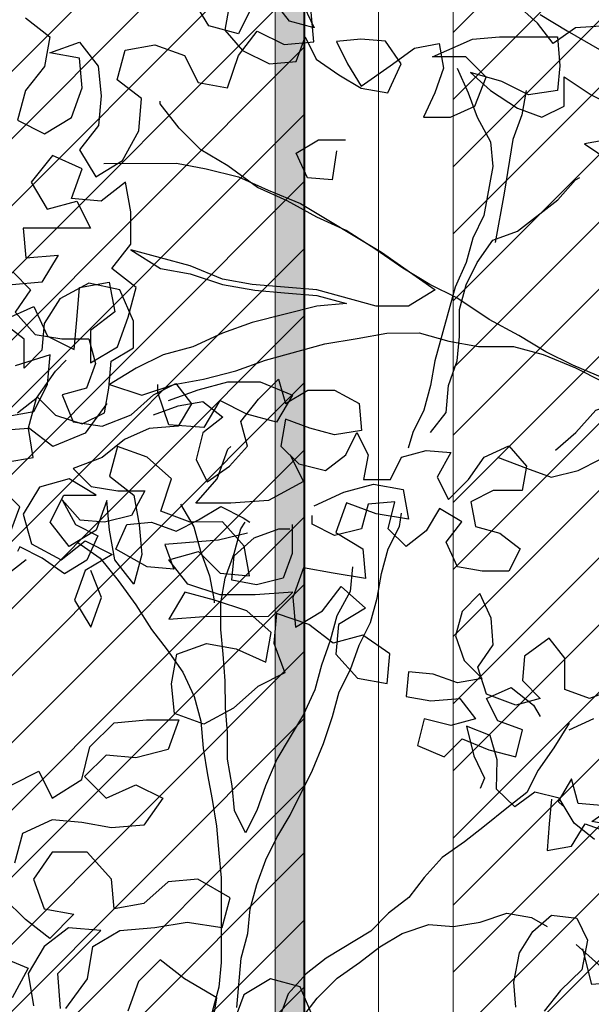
# Model space of a CAD drawing. Header units: centimetres. Extents: x 100159 to 737697, y -50084 to 234864.
# Tile 136 of 165: x 403890 to 403928, y -17625 to -17559. Entities that reach past the tile are written whole.
import ezdxf

# ---------------------------------------------------------------- set-up
doc = ezdxf.new("R2010")
doc.units = ezdxf.units.CM
doc.layers.get('0').update_dxf_attribs({"lineweight": 5})
for name, color, linetype, lineweight in [('DDL- MENUISERIES EXT', 8, 'Continuous', 5), ('DDL-HACHURES', 252, 'Continuous', 13), ('DDL-HACHURES POCHAGE GRIS', 251, 'Continuous', 5), ('DDL-TRAIT EPAIS', 7, 'Continuous', 5)]:
    doc.layers.add(name, color=color, linetype=linetype, lineweight=lineweight)
doc.layers.add('DDL- PAYSAGE', color=63, linetype='Continuous')

# ---------------------------------------------------------------- blocks, each defined once
blk = doc.blocks.new('fenetre facade est self')
at = {"layer": 'DDL- MENUISERIES EXT', "lineweight": 5, "true_color": 0x7aafdf}
h = blk.add_hatch(dxfattribs=at)
h.set_pattern_fill('ANSI31', color=143, angle=-1e-14)
h.paths.add_polyline_path([(-2052.073, 3), (-2188.079, 3), (-2188.079, -349), (-2052.073, -349)])
h.paths.add_polyline_path([(-1962.073, 3), (-2042.073, 3), (-2042.073, -349), (-1962.073, -349)])
h.paths.add_polyline_path([(-1772.073, 3.142), (-1952.073, 3.142), (-1952.073, -349), (-1772.073, -349)])
h.paths.add_polyline_path([(-1682.073, 3.116), (-1762.073, 3.116), (-1762.073, -349), (-1682.073, -349)])
h.paths.add_polyline_path([(-1557.454, 3.116), (-1672.073, 3.116), (-1672.073, -349), (-1557.454, -349)])
h.paths.add_polyline_path([(-1455.454, 3), (-1547.454, 3), (-1547.454, -349), (-1455.454, -349)])
h.paths.add_polyline_path([(-1122.044, 3), (-1355.594, 3), (-1355.594, -349), (-1122.044, -349)])
h.paths.add_polyline_path([(-948.044, 3.142), (-1112.044, 3.142), (-1112.044, -349), (-948.044, -349)])
h.paths.add_polyline_path([(-747.044, 3.142), (-938.044, 3.142), (-938.044, -349), (-747.044, -349)])
h.paths.add_polyline_path([(-557.044, 3.213), (-737.044, 3.213), (-737.044, -349), (-557.044, -349)])
h.paths.add_polyline_path([(-467.044, 3.142), (-547.044, 3.142), (-547.044, -349), (-467.044, -349)])
h.paths.add_polyline_path([(-277.044, 3.142), (-457.044, 3.142), (-457.044, -349), (-277.044, -349)])
h.paths.add_polyline_path([(-64.589, 3.142), (-267.044, 3.142), (-267.044, -349), (-64.589, -349)])
at = {"linetype": 'Continuous'}
for points in [[(-2047.073, 8), (-2047.073, -353.858), (-1957.073, -353.858), (-1957.073, 8)], [(-1767.073, 8.142), (-1767.073, -353.858), (-1957.073, -353.858), (-1957.073, 8.142)], [(-2042.073, 3), (-2042.073, -348.858), (-1962.073, -348.858), (-1962.073, 3)], [(-1772.073, 3.142), (-1772.073, -348.858), (-1952.073, -348.858), (-1952.073, 3.142)]]:
    blk.add_lwpolyline(points, close=True, dxfattribs=at)
blk = doc.blocks.new('A$C640D435A')
for points in [[(1637.97, 4329.14), (1625.59, 4302.38), (1648.25, 4308.54), (1662.68, 4327.06)], [(1703.87, 4322.9), (1707.97, 4300.24), (1691.47, 4281.72), (1666.75, 4269.39), (1642.04, 4271.47), (1633.82, 4294.13), (1623.51, 4273.55), (1602.9, 4259.15), (1582.3, 4246.82), (1557.58, 4242.72), (1545.25, 4269.5), (1559.68, 4290.08), (1582.34, 4292.12), (1604.99, 4290.04), (1594.67, 4269.46), (1582.3, 4248.87), (1555.54, 4267.43), (1532.9, 4283.93), (1510.26, 4288.07), (1506.12, 4265.42), (1514.33, 4242.76), (1524.61, 4220.1), (1499.9, 4220.12), (1477.25, 4230.44), (1466.98, 4257.22), (1485.53, 4275.73), (1516.42, 4275.71), (1479.37, 4292.22), (1454.66, 4294.3), (1401.12, 4294.35), (1399.03, 4267.58), (1401.07, 4244.92), (1427.84, 4240.78), (1452.56, 4253.11), (1481.4, 4261.32), (1462.85, 4244.87), (1438.12, 4228.41), (1415.46, 4220.2), (1394.88, 4230.51), (1394.9, 4257.28), (1370.18, 4240.83), (1345.45, 4228.5)], [(1353.66, 4199.66), (1376.31, 4195.52), (1351.59, 4179.07)], [(1351.7, 4304.69), (1384.65, 4302.6), (1405.23, 4288.16), (1419.66, 4306.69), (1440.27, 4325.2)], [(1493.76, 4265.43), (1483.44, 4242.79), (1475.18, 4220.14), (1462.81, 4197.5), (1460.73, 4174.85), (1468.92, 4129.54), (1479.2, 4108.93), (1485.36, 4086.27), (1495.63, 4063.61), (1514.11, 3995.64), (1518.2, 3972.98), (1524.36, 3950.32), (1534.64, 3929.72), (1538.75, 3915.3)], [(1429.9, 4244.9), (1434, 4222.24), (1442.22, 4199.58), (1450.41, 4150.15), (1458.6, 4104.83)], [(1604.9, 4189.13), (1608.99, 4162.36), (1631.64, 4164.4), (1641.96, 4187.04), (1621.38, 4199.41), (1596.67, 4199.44)], [(1518.17, 3929.73), (1503.77, 3948.28), (1501.73, 3972.99), (1493.51, 3995.65), (1491.47, 4018.31), (1491.5, 4043.02), (1485.34, 4065.68), (1475.06, 4086.28), (1460.67, 4106.89), (1438.02, 4115.15), (1400.98, 4144.01), (1384.52, 4162.56), (1380.4, 4164.63)], [(1905.24, 3838.77), (1897.02, 3861.43), (1913.51, 3877.89)], [(1909.42, 3902.6), (1884.71, 3906.74), (1888.85, 3933.51), (1917.68, 3931.43)], [(1899.16, 3947.92), (1880.64, 3962.35), (1864.15, 3945.89), (1839.43, 3937.68), (1818.85, 3947.99), (1814.75, 3970.65), (1812.71, 3995.36), (1792.13, 4007.74), (1792.15, 4032.45), (1804.54, 4061.27), (1833.37, 4067.42), (1860.13, 4052.98), (1874.53, 4030.31), (1876.56, 4005.6), (1893.02, 3989.11), (1893.05, 4015.88), (1911.59, 4030.28)], [(1903.4, 4077.65), (1886.91, 4061.19), (1901.31, 4040.59), (1882.75, 4020.01), (1858.04, 4015.91), (1833.33, 4015.94), (1827.13, 3993.29), (1835.34, 3970.63), (1857.99, 3964.43), (1847.67, 3939.73), (1820.9, 3935.63), (1794.13, 3945.95), (1773.56, 3964.51), (1752.97, 3974.82), (1738.54, 3956.3), (1750.88, 3935.7), (1777.65, 3933.61), (1800.29, 3923.3), (1820.87, 3906.8), (1847.63, 3896.48), (1831.14, 3880.02), (1806.43, 3875.93), (1781.71, 3875.95), (1794.05, 3853.28), (1818.76, 3847.08), (1841.41, 3849.12), (1857.9, 3867.64), (1845.53, 3845), (1824.92, 3834.72), (1835.2, 3812.06), (1855.78, 3799.68), (1876.39, 3814.08), (1896.99, 3824.36), (1899.05, 3820.24)], [(1402.83, 3913.36), (1384.31, 3929.85), (1365.79, 3950.47), (1341.09, 3958.73), (1316.37, 3958.75), (1293.73, 3971.13), (1277.27, 3987.62), (1273.15, 3987.62)], [(1773.54, 3945.97), (1750.9, 3954.23), (1728.25, 3958.37), (1709.7, 3943.97), (1728.22, 3929.54), (1734.38, 3904.82), (1724.06, 3884.24), (1703.48, 3898.67), (1687.02, 3917.22), (1693.22, 3939.87), (1676.76, 3960.48), (1658.25, 3979.03), (1652.05, 3956.38), (1631.47, 3968.76), (1606.75, 3968.78), (1584.09, 3956.44), (1582.01, 3931.73), (1606.72, 3927.59), (1629.37, 3933.75), (1652.03, 3941.97), (1656.13, 3917.25), (1639.64, 3900.79), (1614.92, 3894.63), (1596.4, 3909.07), (1586.12, 3929.67), (1575.81, 3909.09), (1579.91, 3886.43), (1555.19, 3886.45), (1544.92, 3907.06), (1522.27, 3913.25), (1499.61, 3911.22), (1511.95, 3888.55), (1501.63, 3867.97), (1483.12, 3886.52), (1468.72, 3907.12), (1446.08, 3917.44), (1429.58, 3898.92), (1433.68, 3876.27), (1460.45, 3876.24), (1481.04, 3865.93), (1476.9, 3843.28), (1454.24, 3837.12), (1435.69, 3822.72), (1445.97, 3802.12), (1470.68, 3802.1), (1493.34, 3806.19), (1503.66, 3828.84), (1489.26, 3847.38), (1509.86, 3859.72), (1522.2, 3839.12), (1540.72, 3824.68), (1557.21, 3841.14), (1551.06, 3865.86), (1575.77, 3863.78), (1581.92, 3841.12), (1606.63, 3834.92), (1627.23, 3845.2), (1627.24, 3853.44)], [(1456.36, 3907.14), (1429.58, 3896.86), (1406.92, 3888.65), (1382.22, 3894.85), (1361.63, 3905.16), (1316.33, 3909.32), (1271.03, 3917.6), (1178.36, 3917.69)], [(1686.95, 3836.91), (1713.71, 3830.7), (1763.13, 3826.54), (1754.88, 3803.89), (1779.59, 3805.93), (1808.44, 3822.38), (1798.16, 3845.04), (1775.51, 3847.12), (1752.85, 3838.91), (1732.26, 3849.22), (1711.68, 3861.6), (1691.08, 3851.32), (1684.9, 3847.21)], [(1748.75, 3863.62), (1736.38, 3843.04), (1730.18, 3820.39), (1721.92, 3797.75), (1717.78, 3775.1), (1717.78, 3773.04)], [(1390.24, 3662.13), (1404.63, 3639.47), (1419.03, 3618.86), (1429.31, 3598.26), (1447.83, 3583.82), (1468.41, 3567.33), (1486.93, 3552.9), (1507.51, 3538.46), (1523.97, 3519.91), (1538.37, 3501.37), (1556.89, 3486.93), (1573.35, 3470.44), (1614.51, 3445.69), (1633.03, 3431.26), (1649.49, 3412.71), (1657.71, 3390.05)], [(1696.84, 3400.31), (1692.77, 3445.62), (1686.61, 3468.28), (1684.57, 3490.94), (1678.41, 3513.6), (1670.2, 3536.26), (1659.92, 3556.86), (1647.58, 3577.46), (1627.03, 3618.67), (1616.75, 3643.39), (1608.54, 3668.11), (1602.38, 3690.77), (1592.1, 3711.37), (1583.89, 3734.03), (1573.61, 3754.64), (1567.45, 3777.29), (1563.35, 3799.95), (1557.19, 3822.61), (1546.92, 3843.21), (1544.87, 3855.57)], [(1590.13, 3806.1), (1592.17, 3783.45), (1604.5, 3760.79), (1610.66, 3738.13), (1618.88, 3715.47), (1625.03, 3692.81), (1635.31, 3670.15), (1659.99, 3628.94), (1670.26, 3604.21), (1678.48, 3581.55), (1688.75, 3560.95), (1699.07, 3581.54), (1701.15, 3604.19), (1705.29, 3628.89), (1705.31, 3653.61), (1707.39, 3676.26), (1707.42, 3700.97), (1709.5, 3725.68), (1711.58, 3748.33), (1711.6, 3773.04), (1707.5, 3795.7), (1699.29, 3818.36), (1693.13, 3841.02), (1689.02, 3847.2)], [(1645.77, 3845.18), (1645.74, 3818.41), (1653.96, 3795.75), (1678.67, 3789.55), (1701.32, 3793.65), (1699.28, 3816.3), (1680.77, 3832.79), (1658.12, 3841.05), (1647.82, 3841.06)], [(1843.45, 3828.53), (1822.84, 3814.13), (1806.35, 3793.55), (1789.86, 3770.91), (1775.42, 3748.27), (1760.99, 3729.75), (1746.55, 3709.17), (1736.23, 3686.53), (1730.04, 3663.88), (1727.95, 3639.17), (1723.81, 3614.46), (1719.67, 3591.81), (1715.53, 3567.1), (1713.45, 3542.39), (1711.37, 3519.74), (1711.3, 3441.49), (1713.34, 3418.83), (1719.49, 3396.17)], [(3290.93, 3553.31), (3272.38, 3538.91), (3276.48, 3516.25), (3290.88, 3497.7), (3297.04, 3475.04), (3276.43, 3464.77), (3255.85, 3477.14), (3247.63, 3499.8), (3249.71, 3522.45), (3272.37, 3526.55), (3249.73, 3534.81), (3235.29, 3516.29), (3233.21, 3493.64), (3235.25, 3470.98), (3249.65, 3452.44), (3237.27, 3431.85), (3216.69, 3444.23), (3204.36, 3466.89), (3202.32, 3491.61), (3220.87, 3506.01), (3214.71, 3528.66), (3192.06, 3532.8), (3169.4, 3524.59), (3159.09, 3504), (3136.43, 3499.9), (3128.21, 3524.62), (3113.82, 3543.17), (3093.21, 3532.89), (3070.56, 3534.97), (3072.64, 3557.62)], [(3117.95, 3561.7), (3128.23, 3541.1), (3150.89, 3547.26), (3163.26, 3567.84)], [(1390.23, 3655.95), (1367.59, 3666.27)], [(1349.08, 3693.06), (1371.73, 3684.8), (1394.39, 3693.02), (1394.41, 3721.85), (1408.85, 3740.37), (1431.48, 3723.88), (1433.52, 3701.22), (1417.03, 3684.76), (1439.68, 3678.56), (1466.46, 3688.83), (1474.72, 3713.54), (1460.32, 3734.15), (1462.41, 3758.86), (1472.72, 3781.5), (1489.18, 3765.01), (1495.34, 3742.35), (1487.08, 3719.71), (1470.59, 3703.25), (1493.24, 3699.11), (1515.9, 3707.32), (1538.56, 3709.36), (1540.6, 3686.71), (1517.94, 3682.61), (1491.17, 3684.69), (1476.74, 3666.17), (1499.38, 3659.97), (1524.1, 3666.13), (1530.26, 3641.41), (1505.54, 3631.14), (1489.08, 3647.63), (1464.35, 3637.35), (1439.64, 3631.2), (1433.48, 3655.92), (1456.14, 3664.13), (1466.46, 3684.72), (1443.81, 3695.03), (1423.2, 3678.58), (1417.02, 3668.29)], [(1366.93, 3554.93), (1385.69, 3570.07), (1399.53, 3592.99), (1422.15, 3598.58), (1440.48, 3585.11), (1457.47, 3601.31), (1456.84, 3628.15), (1463.26, 3650.74), (1485.18, 3659.16), (1478.39, 3631.98), (1468.45, 3611.52), (1472.31, 3601.98)], [(1406.65, 3592.1), (1408.69, 3569.44), (1410.73, 3544.73), (1388.08, 3548.87), (1375.74, 3569.47), (1353.08, 3561.26), (1338.64, 3540.68), (1315.99, 3536.58), (1326.3, 3557.16), (1346.91, 3567.44), (1369.56, 3571.54), (1348.98, 3585.97), (1326.32, 3575.7), (1301.6, 3569.54), (1295.45, 3592.2), (1316.05, 3604.54), (1340.76, 3604.52), (1357.22, 3585.97), (1381.93, 3588), (1388.13, 3610.65), (1400.47, 3590.05), (1396.35, 3585.93)], [(2897.59, 3555.73), (2876.99, 3543.39), (2852.26, 3529)], [(2847.91, 3277.76), (2872.64, 3288.03), (2893.24, 3298.31), (2913.84, 3310.65), (2936.51, 3322.98), (2961.24, 3339.43), (2981.84, 3349.71), (3002.44, 3362.05), (3023.05, 3376.45), (3045.72, 3390.84), (3068.38, 3401.12), (3091.04, 3413.45), (3113.71, 3423.73), (3136.37, 3440.18), (3156.98, 3452.52), (3173.47, 3468.98), (3187.9, 3487.5), (3187.9, 3489.56)], [(1439.63, 3400.4), (1441.45, 3423.35), (1436.23, 3450.56), (1423.92, 3470.02), (1406.66, 3485.25), (1383.34, 3482.49), (1373.39, 3462.03), (1378.62, 3434.82), (1398.35, 3415.7), (1413.48, 3396.94)], [(1637.11, 3390.07), (1622.72, 3408.62), (1604.2, 3427.17), (1583.62, 3441.6), (1565.1, 3456.04), (1544.51, 3468.41), (1519.81, 3476.67), (1497.15, 3474.63), (1472.45, 3478.77), (1447.74, 3487.03), (1425.08, 3482.94), (1410.66, 3474.71)], [(1383.88, 3458.26), (1363.26, 3439.75), (1346.77, 3423.29), (1369.43, 3421.21), (1377.69, 3454.15)], [(3290.55, 3139.38), (3309.07, 3124.94)], [(3307.13, 3248.51), (3284.48, 3252.65), (3274.2, 3273.25), (3272.16, 3295.9), (3298.92, 3287.64)], [(3307.19, 3322.64), (3284.55, 3332.96), (3274.23, 3310.32), (3253.63, 3300.04), (3251.59, 3322.69), (3249.55, 3347.41), (3226.9, 3351.55), (3222.77, 3328.9), (3241.29, 3314.47), (3241.26, 3289.75), (3220.68, 3302.13), (3212.46, 3324.79), (3206.31, 3347.45), (3224.85, 3361.85), (3210.46, 3380.39), (3210.48, 3405.11), (3214.62, 3427.76), (3233.14, 3413.32), (3255.79, 3415.36), (3247.58, 3438.02), (3270.24, 3448.3), (3286.7, 3427.69), (3274.32, 3407.11), (3251.67, 3413.31), (3241.36, 3392.72), (3292.84, 3392.67), (3290.76, 3370.02), (3266.05, 3372.11), (3278.39, 3351.5), (3301.04, 3349.42)], [(3231.11, 3442.16), (3175.5, 3442.21), (3152.85, 3438.11), (3128.13, 3431.95), (3105.47, 3421.68), (3080.74, 3411.4), (3018.93, 3374.39), (2977.72, 3345.6), (2998.3, 3333.22), (3023.01, 3333.2), (3068.33, 3345.51), (3117.76, 3349.59), (3140.41, 3353.69), (3165.14, 3363.96), (3210.45, 3376.27), (3187.79, 3361.88), (3165.13, 3357.78), (3140.41, 3349.57), (3115.69, 3345.47), (3093.04, 3343.43), (3068.32, 3341.4), (3045.67, 3335.24), (3068.32, 3333.16), (3117.73, 3320.76), (3140.38, 3312.5), (3163.02, 3302.18), (3185.67, 3295.98), (3206.25, 3285.67), (3226.83, 3273.29), (3202.11, 3265.08), (3177.41, 3273.34), (3154.76, 3277.48), (3130.05, 3283.68), (3107.41, 3291.94), (3062.11, 3304.33), (3037.4, 3308.47), (3014.75, 3312.61), (2990.04, 3312.64), (2967.38, 3306.48), (2944.73, 3302.38), (2917.96, 3302.41), (2895.3, 3296.25), (2870.58, 3285.97), (2849.97, 3275.7)], [(3228.88, 3258.87), (3245.33, 3236.21), (3270.04, 3225.89), (3288.58, 3240.29), (3282.43, 3262.94), (3268.03, 3283.55), (3259.8, 3291.8)], [(3181.52, 3260.98), (3158.87, 3269.24), (3136.22, 3275.43), (3111.51, 3275.46), (3086.79, 3265.18), (3099.13, 3244.58), (3121.78, 3250.74), (3142.39, 3261.01), (3154.73, 3240.41), (3181.5, 3242.44), (3189.76, 3267.15), (3189.76, 3273.33)], [(3070.24, 3180.76), (3047.59, 3191.08), (3024.95, 3197.28), (3002.29, 3193.18), (2998.15, 3170.53), (3022.87, 3174.63), (3045.53, 3182.85), (3053.74, 3160.19), (3033.14, 3147.85), (3031.06, 3125.2), (3055.77, 3129.29), (3078.43, 3133.39), (3086.65, 3110.73), (3084.57, 3088.08), (3063.99, 3100.45), (3049.59, 3119), (3031.04, 3102.54), (3051.62, 3090.17), (3053.66, 3067.51), (3037.17, 3049), (3014.51, 3044.9), (3012.47, 3067.55), (3033.08, 3081.95), (3055.73, 3075.75), (3074.27, 3090.15), (3098.99, 3098.36), (3101.03, 3075.71), (3092.77, 3053.06), (3113.36, 3042.75), (3131.88, 3026.26), (3154.52, 3013.88), (3177.18, 3022.1), (3179.26, 3044.75), (3175.16, 3067.4), (3152.52, 3075.66), (3129.86, 3071.56), (3107.2, 3061.29), (3103.1, 3083.94), (3121.65, 3100.4), (3146.37, 3108.62), (3169.03, 3114.77), (3181.36, 3094.17), (3154.59, 3096.25), (3105.17, 3096.3), (3086.65, 3114.85), (3115.48, 3112.76), (3142.25, 3112.74), (3166.97, 3120.95), (3181.4, 3139.48), (3158.76, 3145.67), (3142.27, 3129.21), (3119.61, 3127.18), (3123.75, 3149.82), (3140.24, 3168.34), (3164.96, 3168.32), (3187.62, 3176.54), (3179.4, 3201.26), (3197.95, 3217.72), (3220.61, 3225.93), (3226.77, 3203.27), (3208.22, 3188.88), (3204.08, 3166.23), (3202, 3143.58), (3208.16, 3120.92), (3222.59, 3139.44), (3226.73, 3162.09), (3228.81, 3184.74), (3237.03, 3162.08), (3257.61, 3149.7), (3272.04, 3168.22), (3261.76, 3188.83), (3237.05, 3188.85), (3257.66, 3201.19), (3280.3, 3194.99), (3292.64, 3174.38), (3286.44, 3151.74), (3263.78, 3139.4), (3245.26, 3153.83), (3224.65, 3143.55), (3245.24, 3131.18), (3253.45, 3108.52), (3241.08, 3087.94), (3232.86, 3110.6), (3241.12, 3131.18)], [(3088.81, 3219.87), (3078.49, 3199.29), (3105.25, 3184.85), (3134.08, 3182.77), (3160.85, 3182.74), (3144.39, 3201.29), (3136.18, 3223.95), (3134.12, 3226.01)], [(3070.59, 2788.68), (3080.91, 2813.39), (3103.57, 2819.54), (3124.15, 2807.17), (3132.37, 2784.51)], [(3148.84, 2780.37), (3144.74, 2805.09), (3169.47, 2819.48), (3188.02, 2833.88), (3204.48, 2817.39), (3212.69, 2794.73)], [(3264.18, 2796.74), (3266.26, 2823.51), (3233.34, 2856.49), (3258.06, 2858.53), (3276.58, 2844.1), (3288.92, 2823.49), (3284.77, 2798.78)], [(3260.06, 2796.75), (3243.61, 2819.42), (3239.51, 2844.13), (3218.93, 2856.51), (3192.16, 2858.59), (3167.45, 2862.73), (3140.67, 2858.64), (3134.52, 2881.3), (3159.24, 2895.69), (3181.89, 2893.61), (3200.41, 2877.12), (3223.06, 2872.98), (3225.14, 2895.63), (3243.69, 2916.21), (3270.47, 2916.18), (3284.86, 2895.57), (3276.6, 2872.93), (3253.95, 2868.83), (3272.47, 2850.28), (3291.01, 2864.68), (3307.5, 2881.14)], [(3313.64, 2837.89), (3288.92, 2827.61), (3301.25, 2804.95)], [(3301.4, 2967.64), (3280.82, 2977.95), (3270.5, 2957.37), (3247.86, 2971.8), (3241.71, 2996.52), (3223.19, 3015.07), (3198.48, 3017.16), (3173.77, 3017.18), (3181.99, 2994.52), (3206.69, 2988.32), (3229.35, 2990.36), (3245.81, 2973.87), (3229.32, 2957.41), (3206.67, 2967.72), (3186.07, 2957.45), (3200.47, 2936.84), (3225.18, 2934.76), (3247.83, 2938.85), (3270.49, 2940.89), (3293.13, 2930.58), (3299.29, 2907.92)]]:
    blk.add_lwpolyline(points)
blk = doc.blocks.new('veget facade ouest self')
at = {"layer": 'DDL- PAYSAGE', "rotation": 270}
for p, xscale, yscale, zscale in [((-10.696, -387.727), -0.07261483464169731, 0.07261483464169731, 0.07261483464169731), ((-8.842, -538.625), -0.08759222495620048, 0.08759222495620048, 0.08759222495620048)]:
    blk.add_blockref('A$C640D435A', p, dxfattribs=dict(at, xscale=xscale, yscale=yscale, zscale=zscale))
blk = doc.blocks.new('*U184')
h = blk.add_hatch(color=256)
h.dxf.hatch_style = 1
h.paths.add_polyline_path([(-180.929, 0.997), (-180.929, -1.003), (180.929, -0.997), (180.929, 1.003)])
at = {"layer": 'DDL-TRAIT EPAIS'}
blk.add_lwpolyline([(-180.929, 0.997), (-180.929, -1.003), (180.929, -0.997), (180.929, 1.003)], close=True, dxfattribs=at)
blk = doc.blocks.new('*U185')
at = {"color": 0, "linetype": 'ByBlock', "lineweight": -2, "transparency": 16777216}
blk.add_blockref('*U184', (0, -270), dxfattribs=at)

msp = doc.modelspace()

# ---------------------------------------------------------------- hatches: boundary and pattern name
at = {"layer": 'DDL-HACHURES'}
h = msp.add_hatch(dxfattribs=at)
h.set_pattern_fill('ANSI31', color=256, scale=5, angle=180)
h.set_pattern_definition([(315, (487101.846, -21236.112), (11.2253202, 11.2253202), [])])
edge = h.paths.add_edge_path()
edge.add_line((428241.223, -20411.342), (430732.326, -20411.377))
edge.add_line((430732.326, -20411.377), (430732.469, -20542.781))
edge.add_line((430732.469, -20542.781), (430771.842, -20569.512))
edge.add_line((430771.842, -20569.512), (430771.842, -20447.377))
edge.add_line((430771.842, -20447.377), (431572.594, -20447.377))
edge.add_line((431572.594, -20447.377), (431572.594, -20557.358))
edge.add_line((431572.594, -20557.358), (431592.594, -20570.936))
edge.add_line((431592.594, -20570.936), (431592.594, -20447.377))
edge.add_line((431592.594, -20447.377), (431852.489, -20447.377))
edge.add_line((431852.489, -20447.377), (431852.489, -20557.286))
edge.add_line((431852.489, -20557.286), (431872.594, -20570.512))
edge.add_line((431872.594, -20570.512), (431872.594, -20447.377))
edge.add_line((431872.594, -20447.377), (432672.944, -20447.377))
edge.add_line((432672.944, -20447.377), (432672.944, -20556.215))
edge.add_line((432672.944, -20556.215), (432712.53, -20583.09))
edge.add_line((432712.53, -20583.09), (432712.53, -20413.377))
edge.add_line((432712.53, -20413.377), (432730.53, -20413.377))
edge.add_line((432730.53, -20413.377), (432730.53, -20431.377))
edge.add_line((432730.53, -20431.377), (432952.464, -20432.308))
edge.add_line((432952.464, -20432.308), (432952.464, -20471.377))
edge.add_line((432952.464, -20471.377), (432972.464, -20471.377))
edge.add_line((432972.464, -20471.377), (432972.464, -20431.377))
edge.add_line((432972.464, -20431.377), (433251.467, -20430.076))
edge.add_line((433251.467, -20430.076), (433251.467, -20605.165))
edge.add_line((433251.467, -20605.165), (433271.467, -20596.83))
edge.add_line((433271.467, -20596.83), (433271.467, -20431.377))
edge.add_line((433271.467, -20431.377), (433772.53, -20431.377))
edge.add_line((433772.53, -20431.377), (433772.53, -20596.83))
edge.add_line((433772.53, -20596.83), (433792.53, -20603.864))
edge.add_line((433792.53, -20603.864), (433792.53, -20431.377))
edge.add_line((433792.53, -20431.377), (433812.532, -20431.377))
edge.add_line((433812.532, -20431.377), (433812.532, -20471.377))
edge.add_line((433812.532, -20471.377), (433832.532, -20471.377))
edge.add_line((433832.532, -20471.377), (433832.532, -20411.377))
edge.add_line((433832.532, -20411.377), (434044.531, -20411.377))
edge.add_line((434044.531, -20411.377), (434044.531, -20426.377))
edge.add_line((434044.531, -20426.377), (435404.807, -20480.764))
edge.add_line((435404.807, -20480.764), (435404.807, -20469.769))
edge.add_line((435404.807, -20469.769), (435547.248, -20477.825))
edge.add_line((435547.248, -20477.825), (435546.926, -20489.675))
edge.add_line((435546.926, -20489.675), (437193.368, -20551.115))
edge.add_line((437193.368, -20551.115), (437732.1, -20616.411))
edge.add_line((437732.1, -20616.411), (437732.1, -20631.411))
edge.add_line((437732.1, -20631.411), (438339.416, -20630.913))
edge.add_line((438339.416, -20630.913), (438339.416, -20615.913))
edge.add_line((438339.416, -20615.913), (438805.023, -20610.193))
edge.add_line((438805.023, -20610.193), (438811.747, -21068.427))
edge.add_line((438811.747, -21068.427), (421995.953, -21014.17))
edge.add_line((421995.953, -21014.17), (423667.654, -20634.342))
edge.add_arc((423727.96, -20641.842), 60.77, 172.91073, 187.08927)
edge.add_arc((424337.298, -76079283.802), 76058634.463, 89.99949554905, 90.00050445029, ccw=False)
edge.add_line((425006.944, -20649.342), (425006.944, -20612.039))
edge.add_line((425006.944, -20612.039), (425953.543, -20512.039))
edge.add_line((425953.543, -20512.039), (428241.223, -20411.342))

# ---------------------------------------------------------------- block references
at = {"rotation": 90}
msp.add_blockref('*U185', (403638.256, -17680.658), dxfattribs=at)
at = {"layer": 'DDL-HACHURES', "color": 254}
msp.add_blockref('fenetre facade est self', (405871.251, -17507.729), dxfattribs=at)
at = {"layer": 'DDL-HACHURES POCHAGE GRIS', "rotation": 90}
msp.add_blockref('veget facade ouest self', (403640.179, -17861.587), dxfattribs=at)

doc.saveas('drawing.dxf')
